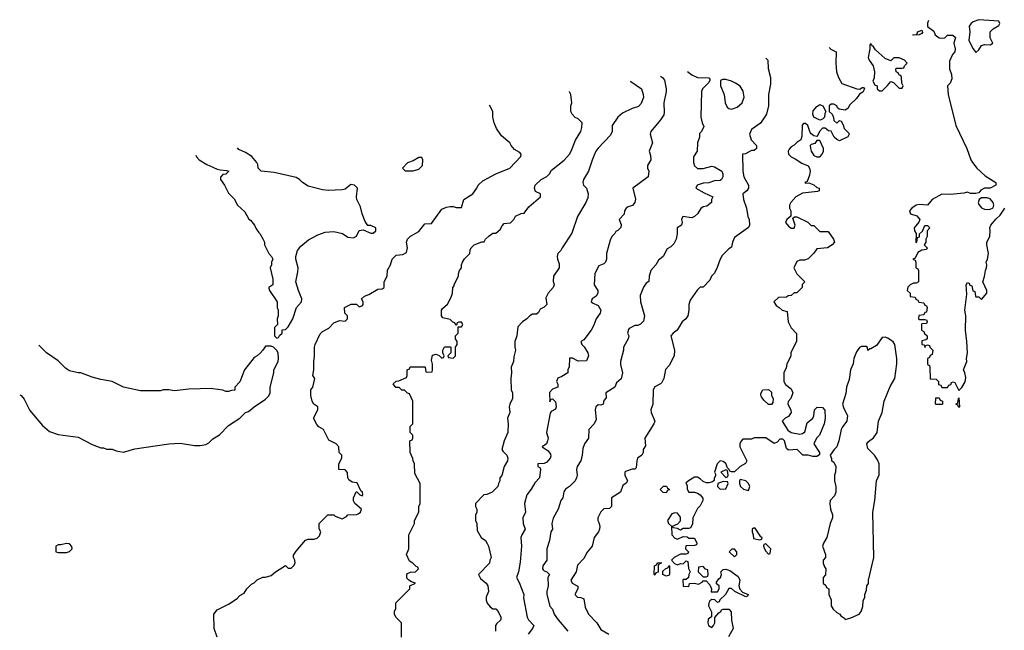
# Model space of a CAD drawing. Header units: inches. Extents: x 2710751 to 2829008, y 857003 to 965602.
# Tile 233 of 256: x 2718640 to 2725570, y 953797 to 958096. Entities that reach past the tile are written whole.
import ezdxf

# ---------------------------------------------------------------- set-up
doc = ezdxf.new("R2010")
doc.units = ezdxf.units.IN
doc.header["$MEASUREMENT"] = 0
doc.layers.add('C7915', color=7, linetype='Continuous')
doc.layers.add('C7925', color=7, linetype='Continuous')

msp = doc.modelspace()

# ---------------------------------------------------------------- linework, layer by layer
at = {"layer": 'C7915', "color": 2, "elevation": 50}
for points in [[(2719879, 957143.3), (2719884.7, 957130), (2719902, 957110), (2719956.8, 957076.8), (2720000, 957057.8)], [(2720000, 955497.6), (2719990, 955499), (2719830, 955494), (2719730, 955484), (2719690, 955489), (2719650, 955489), (2719630, 955484), (2719490, 955484), (2719369.4, 955509.4), (2719289.3, 955549.3), (2719210, 955564), (2719150, 955579), (2719070, 955608.7), (2719050, 955608.7), (2718990, 955624), (2718962, 955642), (2718910, 955695.3), (2718828, 955750), (2718774.1, 955804.3)], [(2718639.6, 955454.8), (2718650, 955451.3), (2718670, 955424.7), (2718710, 955344.7), (2718799.8, 955239.8), (2718850, 955198), (2718910, 955176), (2719050, 955156), (2719150, 955104.7), (2719210, 955082), (2719230, 955082), (2719250, 955072), (2719290, 955071.3), (2719319.6, 955059.6), (2719370, 955051.3), (2719450, 955074.8), (2719689.4, 955110.6), (2719770, 955114.8), (2719870, 955098), (2719910, 955098), (2719950, 955106), (2719970, 955118), (2719996.5, 955143.5), (2720000, 955145.6)]]:
    msp.add_lwpolyline(points, dxfattribs=at)
msp.add_lwpolyline([(2718970, 954408), (2718930, 954398), (2718910, 954398), (2718894, 954390), (2718894, 954350), (2718910, 954344.7), (2718970, 954344.7), (2718990, 954352), (2719008, 954370), (2719007.3, 954387.3), (2718990, 954406)], close=True, dxfattribs=at)
at = {"layer": 'C7925', "color": 2}
for points, elevation in [([(2725035.1, 958089.3), (2725029.1, 958070.9), (2725029.1, 958049.1), (2725074.5, 958014.5), (2725084, 957990), (2725110, 957969.3), (2725130, 957965.2), (2725150.8, 957969.2), (2725170, 957988), (2725207.3, 957987.3), (2725226, 957970), (2725214, 957930), (2725224, 957890), (2725222, 957870), (2725204, 957850), (2725183.1, 957803.1), (2725184, 957750), (2725199, 957710), (2725200.4, 957679.6), (2725188, 957650), (2725169, 957630), (2725173.2, 957570), (2725229.3, 957350), (2725305.2, 957190), (2725333.2, 957110), (2725345.2, 957090), (2725376, 957050), (2725435.9, 956995.9), (2725508.7, 956950), (2725508.7, 956930), (2725470, 956910.8), (2725429.3, 956910.7), (2725403.7, 956896.3), (2725390, 956878), (2725370, 956871.3), (2725331.6, 956871.6), (2725310, 956882), (2725284.7, 956875.3), (2725190, 956864.9), (2725130, 956867.3), (2725062, 956830), (2725030, 956791.3), (2724970, 956796), (2724950, 956791), (2724918, 956770), (2724902, 956750), (2724908.9, 956728.9), (2724954, 956714), (2724975.3, 956690), (2724968, 956670), (2724935.3, 956630), (2724938, 956610), (2724948, 956590), (2724947.3, 956527.3), (2724954, 956530), (2724958, 956562), (2724971.6, 956568.4), (2724972.7, 956587.3), (2724992.7, 956607.3), (2725010, 956646), (2725030, 956646), (2725046, 956630), (2725026, 956610), (2725026, 956570), (2725018, 956550), (2725018, 956530), (2725006, 956510), (2725026, 956490), (2725022, 956478), (2724990, 956474), (2724962, 956458), (2724942, 956418), (2724926, 956410), (2724942, 956402), (2724946, 956390), (2724946, 956350), (2724962, 956342), (2724966, 956330), (2724966, 956250), (2724950, 956242), (2724930, 956242), (2724906, 956230), (2724890, 956214), (2724886, 956190), (2724906, 956170), (2724907.3, 956147.3), (2724942, 956142), (2724947.3, 956127.3), (2724962, 956122), (2724967.3, 956107.3), (2725002, 956102), (2725010, 956086), (2725022, 956082), (2725026, 956070), (2725022, 956038), (2725010, 956034), (2725002, 956018), (2724967.3, 956012.7), (2724966, 955990), (2724970, 955986), (2725010, 955986), (2725022, 955982), (2725026, 955970), (2725022, 955958), (2724990, 955954), (2724986, 955950), (2724986, 955910), (2725002, 955902), (2725007.3, 955887.3), (2725026, 955870), (2725026, 955850), (2725018, 955842), (2724990, 955834), (2724989, 955810), (2725006, 955806), (2725010, 955788), (2725018, 955802), (2725030, 955806), (2725042, 955802), (2725046, 955790), (2725066, 955770), (2725062, 955738), (2725047.3, 955732.7), (2725042, 955718), (2725028, 955710), (2725028.4, 955668.4), (2725042, 955662), (2725046, 955650), (2725047.3, 955567.3), (2725090, 955566), (2725106, 955550), (2725107.3, 955527.3), (2725122, 955522), (2725130, 955506), (2725170, 955506), (2725178, 955522), (2725192.7, 955527.3), (2725198, 955542), (2725210, 955546), (2725222, 955542), (2725250, 955486), (2725270, 955506), (2725293.7, 955546.3), (2725298, 955578), (2725291.3, 955610), (2725282, 955630), (2725306, 955690), (2725302.8, 955710), (2725310.7, 955750), (2725306.8, 955830), (2725296, 955910), (2725298.8, 956010), (2725291.3, 956050), (2725304.7, 956164.7), (2725302, 956230), (2725310, 956246), (2725322, 956242), (2725327.3, 956227.3), (2725342, 956222), (2725347.3, 956187.3), (2725362, 956182), (2725366, 956150), (2725370, 956146), (2725390, 956146), (2725410, 956126), (2725446, 956170), (2725446, 956190), (2725418, 956250), (2725430.9, 956289.1), (2725436, 956330), (2725444.7, 956350), (2725446, 956370), (2725441, 956390), (2725450.6, 956409.4), (2725459.1, 956450), (2725446.8, 956510), (2725446.8, 956530), (2725467.3, 956570), (2725470.7, 956610), (2725466.8, 956630), (2725474.8, 956650), (2725508.9, 956691.1), (2725539.9, 956720.1), (2725573.4, 956770)], 18), ([(2724337.7, 957900.5), (2724349.1, 957889.1), (2724386, 957870), (2724382.9, 957790), (2724389.6, 957730), (2724402.9, 957690), (2724426.5, 957646.5), (2724531.3, 957608.7), (2724552, 957608), (2724570, 957618), (2724578, 957618), (2724586, 957610), (2724574.6, 957585.4), (2724550, 957572), (2724530, 957542), (2724482.7, 957497.3), (2724469.1, 957470.9), (2724450, 957458), (2724406.4, 957466.4), (2724396, 957476), (2724390.6, 957490.6), (2724370, 957502), (2724350, 957502), (2724338, 957490), (2724338, 957450), (2724358, 957430), (2724367.3, 957407.3), (2724370, 957386), (2724390, 957368), (2724410, 957386), (2724422, 957382), (2724436.4, 957356.4), (2724442, 957330), (2724476.4, 957296.4), (2724478, 957290), (2724468.4, 957271.6), (2724410, 957242), (2724390, 957252), (2724372, 957270), (2724351.1, 957311.1), (2724332.7, 957312.7), (2724308.4, 957331.6), (2724290, 957332), (2724268, 957310), (2724258, 957282), (2724250, 957274), (2724230, 957278), (2724210, 957291.3), (2724202.5, 957302.5), (2724186, 957350), (2724170, 957366), (2724155.3, 957364.7), (2724147, 957353), (2724144, 957276), (2724138, 957250), (2724110, 957232), (2724090, 957212), (2724070, 957202), (2724054.6, 957185.4), (2724049, 957170), (2724049.5, 957149.5), (2724069.4, 957129.4), (2724097.5, 957117.5), (2724145.6, 957085.6), (2724190, 957068), (2724199, 957050), (2724202, 957030), (2724198, 957002), (2724182, 956958), (2724166, 956950), (2724170, 956946), (2724192.7, 956947.3), (2724230, 956934), (2724250, 956915.3), (2724266, 956910), (2724266, 956890), (2724254.6, 956885.4), (2724150, 956874.8), (2724102, 956850), (2724068, 956810), (2724058, 956790), (2724058, 956770), (2724068, 956750), (2724067.3, 956712.7), (2724038, 956690), (2724029.1, 956669.1), (2724050, 956642), (2724070, 956628.7), (2724091.6, 956628.4), (2724098, 956650), (2724082, 956698), (2724092.7, 956707.3), (2724110, 956708), (2724186, 956670), (2724210, 956646), (2724230, 956646), (2724270, 956606), (2724330, 956606), (2724368, 956550), (2724375.3, 956530), (2724358, 956510), (2724326, 956490), (2724250, 956482), (2724228.4, 956451.6), (2724190, 956412), (2724163.6, 956403.6), (2724130, 956402), (2724110, 956394), (2724088, 956350), (2724110, 956306), (2724166, 956250), (2724147.3, 956232.7), (2724146, 956210), (2724110, 956174), (2724090, 956174), (2724070, 956154), (2724048.4, 956151.6), (2724036.4, 956143.6), (2723980.4, 956139.6), (2723948, 956110), (2723963.1, 956083.1), (2723986, 956070), (2724006, 956050), (2724042, 956042), (2724048.4, 955968.4), (2724070, 955926), (2724107.3, 955887.3), (2724107.3, 955832.7), (2724068, 955750), (2724068, 955730), (2724038, 955670), (2724034.6, 955645.4), (2724018, 955610), (2724018, 955550), (2724030, 955528), (2724070, 955498), (2724082, 955470), (2724068, 955430), (2724047.3, 955407.3), (2724046, 955390), (2724068, 955350), (2724068.7, 955330), (2724050, 955302), (2724026, 955290), (2724006, 955270), (2724045.2, 955205.2), (2724069.1, 955189.1), (2724130, 955179), (2724150, 955182), (2724165.4, 955194.6), (2724181, 955259), (2724222, 955290), (2724230, 955306), (2724234, 955350), (2724252.7, 955367.3), (2724290, 955366), (2724307.3, 955347.3), (2724308, 955290), (2724302, 955250), (2724268.9, 955171.1), (2724248, 955150), (2724228.7, 955110), (2724268.7, 955050), (2724268.4, 955031.6), (2724250, 955021), (2724222, 955022), (2724190, 955031), (2724151.1, 955031.1), (2724110.6, 955070.6), (2724050, 955064.7), (2724036.9, 955076.9), (2724022, 955130), (2724010, 955142), (2723990, 955142), (2723970, 955122), (2723950, 955112), (2723890, 955152), (2723810, 955151.3), (2723790, 955142), (2723730, 955142), (2723714.6, 955125.4), (2723708.7, 955110), (2723708.7, 955090), (2723758, 954990), (2723748.4, 954971.6), (2723710, 954951.3), (2723670, 954914), (2723650, 954914), (2723638, 954918), (2723634, 954930), (2723622, 954942), (2723610.7, 954970.7), (2723590, 954984.7), (2723570, 954991.3), (2723548.7, 954970), (2723529.1, 954910.9), (2723536.4, 954896.4), (2723536.4, 954883.6), (2723528, 954868), (2723528, 954852), (2723516.4, 954843.6), (2723490, 954836), (2723470, 954836), (2723450, 954844.7), (2723430, 954864.7), (2723410, 954876), (2723390, 954876), (2723346, 954850), (2723327.3, 954832.7), (2723336.4, 954816.4), (2723338, 954790), (2723348, 954770), (2723388.9, 954768.9), (2723410, 954762), (2723428, 954750), (2723447.3, 954727.3), (2723448, 954710), (2723430, 954674), (2723410, 954654), (2723378, 954590), (2723375.3, 954544.7), (2723362, 954518), (2723350, 954514), (2723310, 954514), (2723290, 954502), (2723270, 954514), (2723238, 954518), (2723234, 954530), (2723272.7, 954547.3), (2723291.6, 954568.4), (2723290, 954594), (2723270, 954622), (2723250, 954624.7), (2723230, 954618), (2723198, 954570), (2723206, 954550), (2723228, 954530), (2723228.7, 954470), (2723250, 954446), (2723270, 954438), (2723310, 954458), (2723336.4, 954456.4), (2723350, 954446), (2723390, 954446), (2723406, 954410), (2723402, 954398), (2723390, 954394), (2723327.3, 954392.7), (2723326, 954370), (2723346, 954350), (2723342, 954338), (2723330, 954334), (2723290, 954334), (2723246, 954310), (2723226, 954290), (2723247.3, 954267.3), (2723270, 954258), (2723290, 954268), (2723310, 954266), (2723330, 954286), (2723342, 954282), (2723347.3, 954232.7), (2723358, 954210), (2723348, 954190), (2723346, 954170), (2723330, 954154), (2723310, 954154), (2723306, 954150), (2723308.9, 954108.9), (2723350, 954106), (2723354, 954126), (2723390, 954128), (2723416.9, 954123.1), (2723443.6, 954136.4), (2723450, 954146), (2723470, 954146), (2723496.4, 954116.4), (2723508, 954090), (2723507.3, 954067.3), (2723551.6, 954068.4), (2723562, 954090), (2723562, 954110), (2723544.7, 954124.7), (2723543.6, 954136.4), (2723559.6, 954160.4), (2723572, 954170), (2723578, 954190), (2723574, 954210), (2723590, 954226), (2723610, 954228), (2723638, 954218), (2723696.5, 954176.5), (2723708.7, 954150), (2723702, 954110), (2723708, 954088), (2723726, 954066), (2723766, 954050), (2723762, 954038), (2723750, 954034), (2723674, 954070), (2723650, 954092), (2723630, 954092), (2723608, 954050), (2723567.3, 954012.7), (2723562, 953998), (2723550, 953994), (2723532.7, 954012.7), (2723510, 954014), (2723496.4, 954003.6), (2723489.1, 953990.9), (2723488.7, 953970), (2723508.4, 953928.4), (2723508, 953892), (2723484.7, 953875.3), (2723482, 953850), (2723488, 953830), (2723510, 953818), (2723522, 953830), (2723531.3, 953850), (2723532, 953888), (2723559.6, 953920.4), (2723574, 953930), (2723578, 953942), (2723590, 953946), (2723630, 953946), (2723648, 953928), (2723649.3, 953869.3), (2723662, 953810), (2723629.3, 953750.7)], 22), ([(2723891.3, 957824.7), (2723906, 957810), (2723908.4, 957751.6), (2723924, 957690), (2723923.1, 957643.1), (2723909, 957570), (2723908.7, 957490), (2723895.3, 957430), (2723852.9, 957367.1), (2723790, 957322), (2723775.3, 957290), (2723789, 957249), (2723826, 957210), (2723826, 957190), (2723810, 957174), (2723790, 957174), (2723747.3, 957152.7), (2723726, 957150), (2723729.2, 957030), (2723737.2, 956990), (2723768.7, 956930), (2723768, 956910), (2723758, 956890), (2723729, 956870), (2723734, 956830), (2723755.3, 956770), (2723764, 956710), (2723774, 956690), (2723775.3, 956650), (2723770, 956634), (2723670, 956562), (2723655.3, 956530), (2723650, 956494), (2723630, 956482), (2723583.2, 956436.8), (2723568.7, 956410), (2723549.1, 956350.9), (2723528.9, 956311.1), (2723508.7, 956290), (2723498, 956262), (2723450, 956214), (2723430, 956212), (2723408.7, 956191.3), (2723359, 956121), (2723348.7, 956090), (2723348.7, 956050), (2723342, 956010), (2723328, 955990), (2723302, 955970), (2723268, 955910), (2723238, 955890), (2723222, 955870), (2723249.2, 955770), (2723246, 955730), (2723210, 955662), (2723185.6, 955634.4), (2723173.2, 955570), (2723159.3, 955540.7), (2723150, 955531.3), (2723110, 955511.3), (2723098, 955490), (2723095.3, 955390), (2723082, 955350), (2723084, 955330), (2723108.7, 955270), (2723102, 955250), (2723039, 955150), (2723043.1, 955096.9), (2723028, 955070), (2723028, 955050), (2723018, 955030), (2722988, 955010), (2722982, 954990), (2722979, 954941), (2722970, 954932), (2722950, 954931.3), (2722904, 954916), (2722898, 954910), (2722898, 954890), (2722918, 954850), (2722908, 954832), (2722884, 954816), (2722868, 954770), (2722806, 954730), (2722806, 954670), (2722790, 954654), (2722750, 954652), (2722729.1, 954630.9), (2722708.4, 954588.4), (2722708, 954570), (2722716.4, 954556.4), (2722722, 954530), (2722721.2, 954510), (2722714, 954490), (2722682, 954450), (2722668.7, 954390), (2722633.2, 954346.8), (2722610, 954302), (2722564.7, 954255.3), (2722555.3, 954210), (2722518, 954150), (2722528, 954130), (2722567.3, 954107.3), (2722568, 954090), (2722550, 954054), (2722550, 954046), (2722566, 954030), (2722590, 954028.7), (2722610, 954018), (2722620.2, 953960.2), (2722644, 953910), (2722701.2, 953850), (2722730, 953802), (2722786, 953770)], 26), ([(2723339.5, 957730.9), (2723370, 957708.7), (2723410, 957688), (2723490, 957686), (2723496.4, 957676.4), (2723498, 957670), (2723490, 957654), (2723446, 957610), (2723438, 957590), (2723434, 957410), (2723442, 957370), (2723455.3, 957344.7), (2723438, 957310), (2723425.2, 957294.8), (2723424, 957270), (2723409, 957230), (2723408.7, 957170), (2723382, 957130), (2723382, 957090), (2723390, 957066), (2723410, 957048.7), (2723450, 957048), (2723510, 957064), (2723530, 957059), (2723582, 957030), (2723589, 957010), (2723588.7, 956990), (2723579, 956970), (2723570, 956962.8), (2723530, 956960.7), (2723490, 956947.3), (2723450, 956946), (2723408, 956930), (2723398, 956910), (2723456, 956876), (2723518, 956850), (2723508.9, 956831.1), (2723508.7, 956810), (2723476.5, 956783.5), (2723450, 956778), (2723432.9, 956767.1), (2723409, 956730), (2723388.7, 956710), (2723370, 956702), (2723306, 956710), (2723298, 956690), (2723302, 956670), (2723298, 956650), (2723268, 956630), (2723268, 956588), (2723259, 956550), (2723243.1, 956516.9), (2723223.1, 956496.9), (2723196.4, 956483.6), (2723168, 956430), (2723136.4, 956403.6), (2723118, 956370), (2723082, 956330), (2723068.9, 956291.1), (2723067.3, 956252.7), (2723050, 956242), (2723030, 956212), (2723005.6, 956154.4), (2723009.3, 956110), (2723037.2, 956010), (2723030, 955974), (2723010, 955952), (2722990, 955942), (2722970, 955942), (2722930, 955922), (2722924.7, 955915.3), (2722918, 955890), (2722928, 955870), (2722922, 955850), (2722888.7, 955790), (2722888.7, 955770), (2722869, 955690), (2722869.1, 955669.1), (2722881.2, 955610), (2722871.9, 955568.1), (2722840.2, 955539.8), (2722828, 955510), (2722766, 955470), (2722767.3, 955432.7), (2722750, 955414), (2722746, 955390), (2722730, 955382), (2722710, 955384.7), (2722695.3, 955370), (2722689.2, 955350), (2722698, 955282), (2722682, 955250), (2722645.2, 955210), (2722642, 955150), (2722615.3, 955110), (2722603.1, 955076.9), (2722599, 955030), (2722589.1, 954990.9), (2722564, 954950), (2722559, 954930), (2722564, 954890), (2722559, 954870), (2722548.7, 954850), (2722509, 954810), (2722482, 954790), (2722470, 954772), (2722462, 954730), (2722448.7, 954710), (2722428.9, 954651.1), (2722393.6, 954586.4), (2722384, 954550), (2722388.7, 954510), (2722379, 954490), (2722369, 954430), (2722349.1, 954370.9), (2722348.7, 954290), (2722322, 954250), (2722319, 954230), (2722323.2, 954223.2), (2722330, 954215.3), (2722349, 954209), (2722368, 954190), (2722357.2, 954170), (2722359, 954110), (2722349.2, 954070), (2722349.2, 954050), (2722370, 953966), (2722390, 953946), (2722402, 953910), (2722429, 953870), (2722498, 953790)], 30), ([(2722935.3, 957662.3), (2722940.2, 957660.2), (2723015.3, 957610), (2723028.7, 957570), (2723029, 957550), (2723012.9, 957507.1), (2722995.5, 957484.5), (2722950, 957470.8), (2722881.5, 957438.5), (2722849, 957410), (2722809, 957350), (2722808.7, 957310), (2722798, 957282), (2722710, 957192), (2722695.3, 957170), (2722670, 957114), (2722644, 957030), (2722608.7, 956970), (2722602, 956950), (2722608, 956930), (2722629.2, 956909.2), (2722641.2, 956870), (2722637.5, 956842.5), (2722623.7, 956810), (2722566, 956710), (2722526.3, 956593.7), (2722457.2, 956490), (2722448.7, 956470), (2722428, 956450), (2722422, 956430), (2722424, 956410), (2722437, 956377), (2722436, 956350), (2722397.2, 956290), (2722394.6, 956254.6), (2722402, 956230), (2722394, 956210), (2722358, 956170), (2722343.1, 956136.9), (2722348.7, 956090), (2722330, 956071.3), (2722303.1, 956056.9), (2722290, 956034), (2722276.4, 956023.6), (2722250, 956022), (2722230, 956012), (2722208, 955990), (2722178, 955970), (2722146.3, 955933.7), (2722139, 955870), (2722124, 955830), (2722124, 955790), (2722128.7, 955770), (2722116.4, 955723.6), (2722114, 955690), (2722099, 955650), (2722102, 955610), (2722095.3, 955570), (2722098, 955490), (2722109, 955469), (2722109.2, 955430), (2722089, 955390), (2722084, 955370), (2722088.7, 955330), (2722074, 955290), (2722078, 955250), (2722075.3, 955190), (2722048.9, 955131.1), (2722034, 955070), (2722039, 955059), (2722068, 955030), (2722075.3, 955010), (2722074, 954990), (2722049.4, 954950.6), (2722033.2, 954886.8), (2722018, 954870), (2722018, 954850), (2722008.4, 954831.6), (2722006, 954810), (2721966, 954770), (2721927.3, 954752.7), (2721906, 954750), (2721848, 954690), (2721848, 954670), (2721858, 954650), (2721858, 954630), (2721848.4, 954608.4), (2721848, 954570), (2721858, 954550), (2721860.4, 954500.4), (2721888, 954450), (2721918, 954430), (2721928.9, 954408.9), (2721938, 954390), (2721958, 954310), (2721948, 954290), (2721946, 954270), (2721868, 954190), (2721882, 954162), (2721922, 954130), (2721935.3, 954110), (2721938, 954070), (2721922, 954030), (2721922, 954010), (2721929.3, 953989.3), (2721950, 953962), (2721969, 953949), (2721990, 953948), (2722008, 953930), (2722026, 953890), (2722026, 953870), (2721996.4, 953843.6), (2721988, 953830), (2721988.7, 953790)], 38), ([(2723148.9, 957698.6), (2723164, 957690), (2723177.2, 957670), (2723189.3, 957610), (2723189.3, 957590), (2723173.2, 957510), (2723176.5, 957443.5), (2723172.9, 957427.1), (2723150, 957392), (2723081.2, 957310), (2723077.2, 957290), (2723094, 957230), (2723069.1, 957170.9), (2723080.4, 957140.4), (2723082, 957110), (2723058, 957070), (2723058, 957050), (2723068, 957030), (2723062, 956990), (2722955.3, 956910), (2722973.2, 956833.2), (2722969, 956810), (2722952.5, 956787.5), (2722921.2, 956778.8), (2722908, 956770), (2722895.3, 956750), (2722893.6, 956726.4), (2722858, 956690), (2722873.6, 956653.6), (2722870, 956634), (2722850, 956612), (2722835.3, 956604.7), (2722828, 956590), (2722808, 956570), (2722795.3, 956544.7), (2722769, 956450), (2722768.9, 956411.1), (2722762, 956390), (2722750, 956378), (2722716.4, 956363.6), (2722688, 956310), (2722682, 956230), (2722708, 956190), (2722708.7, 956170), (2722698, 956150), (2722668.7, 956130), (2722662, 956110), (2722670, 956102), (2722710, 956084), (2722729.2, 956050), (2722724, 956030), (2722697.2, 955990), (2722678.9, 955941.1), (2722661.2, 955910), (2722610, 955842), (2722588, 955830), (2722595.3, 955810), (2722612.7, 955792.7), (2722639, 955750), (2722642, 955730), (2722630, 955694), (2722570, 955691.3), (2722530, 955712), (2722510, 955714), (2722507.3, 955652.7), (2722498, 955630), (2722498, 955610), (2722456.4, 955583.6), (2722427.3, 955572.7), (2722418, 955550), (2722426, 955530), (2722426, 955510), (2722390, 955494), (2722369.2, 955470.8), (2722370, 955406), (2722378, 955422), (2722390, 955426), (2722410, 955406), (2722415.3, 955370), (2722410, 955354), (2722381.2, 955338.8), (2722373.2, 955326.8), (2722348, 955190), (2722359, 955150), (2722355.3, 955130), (2722348, 955110), (2722318, 955090), (2722360.2, 955060.2), (2722376.2, 955036.2), (2722377, 955023), (2722373.2, 955010), (2722350, 954981), (2722330, 954971.3), (2722286, 954970), (2722286, 954950), (2722302, 954942), (2722306, 954930), (2722298, 954870), (2722264.7, 954835.3), (2722239, 954790), (2722209, 954750), (2722193.2, 954690), (2722199, 954630), (2722181.2, 954590), (2722182, 954550), (2722198, 954510), (2722173.2, 954470), (2722166.6, 954450), (2722171.8, 954390), (2722162, 954278), (2722149.4, 954210), (2722135.3, 954170), (2722154.9, 954134.9), (2722188.7, 954050), (2722184.7, 954024.7), (2722212.3, 953890), (2722221.2, 953870), (2722257.2, 953830), (2722249, 953810), (2722219.3, 953770)], 34), ([(2721326, 953750), (2721326, 953850), (2721286, 953890), (2721278, 953910), (2721278, 953930), (2721286, 953950), (2721286, 953990), (2721386, 954090), (2721386, 954110), (2721426, 954130), (2721398, 954138), (2721378, 954150), (2721365.2, 954165.2), (2721364, 954190), (2721370, 954198), (2721390, 954206), (2721426, 954210), (2721446, 954230), (2721442, 954242), (2721430, 954246), (2721406, 954270), (2721383.1, 954283.1), (2721362, 954330), (2721378, 954370), (2721378, 954470), (2721418, 954550), (2721418, 954570), (2721448, 954630), (2721448.4, 954668.4), (2721458, 954690), (2721458, 954830), (2721420.4, 954900.4), (2721418, 954970), (2721408, 954990), (2721407.3, 955007.3), (2721388, 955050), (2721386, 955130), (2721402, 955138), (2721406, 955150), (2721406, 955170), (2721388, 955190), (2721388.4, 955231.6), (2721406, 955250), (2721406, 955410), (2721382, 955462), (2721370, 955466), (2721347.3, 955487.3), (2721328.4, 955488.4), (2721310, 955506), (2721287.3, 955507.3), (2721268, 955532), (2721288.4, 955551.6), (2721307.3, 955552.7), (2721362, 955578), (2721366, 955590), (2721366, 955630), (2721382, 955638), (2721388.4, 955651.6), (2721490, 955652), (2721494, 955650), (2721498, 955618), (2721510, 955614), (2721542, 955618), (2721546, 955630), (2721546, 955670), (2721538, 955698), (2721546, 955734), (2721570, 955742), (2721592.7, 955732.7), (2721610, 955714), (2721622, 955718), (2721626, 955730), (2721618, 955750), (2721618, 955770), (2721630, 955794), (2721670, 955794), (2721674, 955790), (2721674, 955750), (2721654, 955730), (2721658, 955718), (2721690, 955714), (2721706, 955730), (2721706, 955790), (2721718, 955810), (2721718, 955830), (2721708, 955850), (2721708, 955870), (2721726, 955890), (2721726, 955934), (2721750, 955934), (2721758, 955950), (2721750, 955966), (2721730, 955966), (2721718, 955962), (2721714, 955946), (2721710, 955946), (2721702, 955962), (2721687.3, 955967.3), (2721670, 955986), (2721618, 955998), (2721608, 956010), (2721608, 956050), (2721616.4, 956063.6), (2721650, 956094), (2721676.4, 956143.6), (2721686, 956170), (2721688.4, 956211.6), (2721698, 956222), (2721698, 956230), (2721727.3, 956292.7), (2721727.3, 956307.3), (2721735.3, 956330), (2721748.7, 956350), (2721748.7, 956370), (2721755.3, 956390), (2721770, 956412), (2721808, 956450), (2721810, 956474), (2721818, 956490), (2721838, 956510), (2721892, 956532), (2721908, 956532), (2721918, 956550), (2721944.7, 956575.3), (2721970, 956592), (2721990, 956594), (2722020.4, 956619.6), (2722034.6, 956645.4), (2722050, 956662), (2722093.6, 956666.4), (2722118, 956690), (2722130, 956712), (2722170, 956732), (2722190, 956734), (2722222, 956778), (2722306, 956850), (2722306, 956870), (2722270, 956886), (2722262, 956910), (2722268, 956930), (2722310, 956972), (2722350, 956992), (2722368, 957010), (2722383.1, 957036.9), (2722472.3, 957107.7), (2722509, 957150), (2722521.2, 957170), (2722552.1, 957247.9), (2722588.7, 957310), (2722596.4, 957336.4), (2722598, 957370), (2722570, 957398), (2722550, 957408), (2722528, 957430), (2722518, 957450), (2722518, 957490), (2722526, 957510), (2722518, 957570), (2722508.9, 957588.9), (2722508.8, 957589.9)], 42), ([(2720028.7, 953750), (2720008, 953810), (2720006, 953910), (2720030, 953942), (2720110, 953982), (2720170, 954022), (2720190, 954042), (2720220.4, 954059.6), (2720238, 954090), (2720270, 954122), (2720290, 954132), (2720310, 954152), (2720350, 954171.3), (2720370, 954171.3), (2720410, 954182), (2720439, 954210), (2720510, 954254), (2720530, 954234), (2720550, 954234), (2720570, 954254), (2720578, 954270), (2720575.3, 954290), (2720566, 954310), (2720567.3, 954327.3), (2720584.7, 954355.3), (2720650, 954431.3), (2720670, 954438), (2720710, 954438), (2720733.6, 954446.4), (2720750, 954462), (2720758, 954490), (2720747.3, 954512.7), (2720748, 954550), (2720808, 954610), (2720850, 954611.3), (2720861, 954601), (2720910, 954582), (2720940.4, 954599.6), (2720950, 954611.3), (2721010, 954612), (2721022, 954618), (2721038, 954630), (2721046, 954650), (2720998, 954690), (2720988.9, 954708.9), (2720988.7, 954730), (2721007.3, 954772.7), (2721012.7, 954772.7), (2721034, 954750), (2721050, 954744.7), (2721055.3, 954750), (2721053.2, 954770), (2721040.2, 954780.2), (2721014.6, 954834.6), (2720980.4, 954840.4), (2720956.4, 954856.4), (2720948, 954870), (2720947.3, 954907.3), (2720930, 954926), (2720886, 954930), (2720886, 954970), (2720906, 955010), (2720906, 955030), (2720888.9, 955048.9), (2720886, 955090), (2720866, 955110), (2720816.4, 955136.4), (2720778, 955210), (2720746, 955230), (2720730, 955246), (2720708, 955290), (2720738, 955350), (2720738, 955370), (2720708.9, 955388.9), (2720698, 955410), (2720688.7, 955450), (2720689, 955490), (2720702, 955510), (2720718, 955570), (2720702, 955590), (2720709.2, 955630), (2720709.3, 955689.3), (2720715.1, 955724.9), (2720714, 955790), (2720719, 955810), (2720754.6, 955885.4), (2720770, 955902), (2720814.6, 955925.4), (2720850, 955962), (2720890, 955978), (2720930, 955974), (2720946, 955990), (2720946, 956010), (2720928.9, 956028.9), (2720926, 956070), (2720972.7, 956092.7), (2721010, 956094), (2721030, 956074), (2721050, 956082), (2721058, 956090), (2721058, 956110), (2721046, 956130), (2721066, 956150), (2721098, 956162), (2721160.4, 956199.6), (2721190, 956202), (2721206, 956210), (2721206, 956250), (2721226, 956290), (2721228.4, 956331.6), (2721248.9, 956371.1), (2721262, 956410), (2721290, 956438), (2721336.4, 956443.6), (2721362, 956458), (2721368, 956490), (2721362, 956530), (2721368.7, 956550), (2721390, 956571.3), (2721450, 956604.7), (2721490, 956658), (2721539, 956661), (2721610, 956762), (2721643.1, 956776.9), (2721670, 956782), (2721690, 956782), (2721712.7, 956772.7), (2721750, 956774), (2721766, 956830), (2721828, 956870), (2721858, 956910), (2721866, 956930), (2721898.6, 956961.4), (2721990, 957011), (2722088.9, 957051.1), (2722167.3, 957132.7), (2722168, 957150), (2722160.4, 957160.4), (2722123.1, 957183.1), (2722098, 957210), (2722088.4, 957228.4), (2722030, 957278), (2721995.3, 957330), (2721979, 957370), (2721969, 957410), (2721968.7, 957450), (2721946.7, 957494.4)], 46), ([(2720000, 957057.8), (2720030, 957044.7), (2720050, 957038), (2720095.3, 957035.3), (2720112, 957030), (2720090, 957008), (2720070, 957006), (2720052.7, 956987.3), (2720052, 956970), (2720082, 956930), (2720110, 956874), (2720150, 956834), (2720172, 956790), (2720223.6, 956743.6), (2720251.6, 956691.6), (2720263.6, 956683.6), (2720292, 956650), (2720303.6, 956623.6), (2720319.6, 956599.6), (2720330.9, 956590.9), (2720350, 956554), (2720362, 956530), (2720362, 956510), (2720392, 956450), (2720412, 956430), (2720422, 956410), (2720412, 956390), (2720412, 956370), (2720402, 956350), (2720422, 956270), (2720422, 956230), (2720394, 956210), (2720394, 956206), (2720398, 956190), (2720451.3, 956110), (2720452, 956070), (2720458, 956050), (2720458, 956010), (2720452, 955990), (2720454, 955950), (2720434, 955930), (2720434, 955870), (2720450, 955854), (2720462, 955858), (2720467.3, 955872.7), (2720486, 955890), (2720487.3, 955912.7), (2720510, 955914), (2720530, 955934), (2720562, 955990), (2720588.7, 956070), (2720624, 956110), (2720625.2, 956130), (2720601.2, 956190), (2720584, 956250), (2720598, 956322), (2720599, 956350), (2720582, 956410), (2720582, 956430), (2720595.3, 956470), (2720618, 956502), (2720672.9, 956547.1), (2720738, 956582), (2720790, 956601), (2720850, 956606), (2720910.7, 956590.7), (2720950, 956566), (2720990, 956561), (2721009.1, 956570.9), (2721030, 956611), (2721056.9, 956616.9), (2721110, 956592), (2721127.3, 956592.7), (2721146, 956610), (2721146, 956630), (2721110, 956646), (2721090, 956646), (2721070, 956675.3), (2721049.5, 956730), (2721038.9, 956778.9), (2721012, 956830), (2721009.3, 956850), (2721017.2, 956910), (2720995.3, 956930), (2720970, 956935.3), (2720930, 956904), (2720910, 956899), (2720810, 956894), (2720770, 956899), (2720670, 956924), (2720629.1, 956949.1), (2720608, 956970), (2720584.7, 956984.7), (2720430, 957019.5), (2720338, 957030), (2720318, 957050), (2720316.4, 957076.4), (2720308, 957090), (2720272.9, 957132.9), (2720230, 957162), (2720182.7, 957182.7), (2720172.3, 957193.1)], 50), ([(2720000, 955145.6), (2720045.6, 955174.4), (2720110, 955238), (2720188, 955290), (2720229.1, 955330.9), (2720250, 955338), (2720289.1, 955370.9), (2720370, 955424.7), (2720392.5, 955447.5), (2720402, 955470), (2720402, 955510), (2720428.7, 955610), (2720428.9, 955631.1), (2720458, 955690), (2720462, 955710), (2720458, 955750), (2720450, 955766), (2720426, 955790), (2720410, 955798), (2720370, 955798), (2720351.1, 955768.9), (2720331.1, 955748.9), (2720310.9, 955729.1), (2720290, 955718), (2720222, 955630), (2720190, 955546), (2720154, 955510), (2720152.7, 955487.3), (2720130, 955486), (2720110, 955478), (2720090, 955478), (2720070, 955488), (2720000, 955497.6)], 50)]:
    msp.add_lwpolyline(points, dxfattribs=dict(at, elevation=elevation))
for points, elevation in [([(2725390, 958096), (2725350, 958081.2), (2725333.2, 958066.8), (2725321, 958050), (2725326, 958010), (2725320.7, 957950), (2725350, 957891.3), (2725370, 957866), (2725390, 957884.7), (2725410, 957914), (2725430, 957920.7), (2725470, 957918), (2725488, 957930), (2725469.1, 957969.1), (2725469, 958010), (2725490, 958032), (2725530, 958054), (2725538, 958070), (2725530, 958086)], 18), ([(2724930, 957986), (2724926, 957990), (2724948, 957992), (2724958, 958002), (2724958, 958010), (2724990, 958022), (2724994.8, 958005.2), (2724990, 957998), (2724970, 957988.7)], 18), ([(2724630, 957928), (2724622, 957918), (2724622.8, 957890), (2724611.3, 957830), (2724618, 957810), (2724646.8, 957770), (2724656.3, 957730), (2724654.4, 957685.6), (2724643.6, 957663.6), (2724658, 957638), (2724674, 957630), (2724674, 957610), (2724690, 957594), (2724710, 957594), (2724748.4, 957631.6), (2724770, 957662), (2724790, 957654), (2724830, 957614), (2724850, 957614), (2724858, 957630), (2724848, 957648), (2724846, 957690), (2724842, 957702), (2724830, 957706), (2724822, 957722), (2724808.4, 957728.4), (2724806, 957750), (2724810, 957754), (2724850, 957754), (2724862, 957758), (2724866, 957770), (2724886, 957790), (2724866, 957810), (2724830, 957828), (2724792.7, 957827.3), (2724770, 957806), (2724730, 957822), (2724663.6, 957883.6), (2724650, 957904), (2724635.5, 957915.5)], 22), ([(2723585.4, 957674.6), (2723572.7, 957667.3), (2723572, 957630), (2723598, 957570), (2723604.7, 957510), (2723619.8, 957479.8), (2723630, 957471.3), (2723650, 957466), (2723690, 957481), (2723724, 957510), (2723739.3, 957550), (2723732.5, 957592.5), (2723710, 957628.7), (2723678, 957650), (2723650, 957664), (2723610, 957674)], 30), ([(2724270, 957389), (2724229.4, 957409.4), (2724221.2, 957430), (2724224.7, 957455.3), (2724250, 957484.7), (2724270, 957498), (2724292, 957490), (2724314, 957450), (2724305.4, 957434.6), (2724304.7, 957410), (2724290, 957395.3)], 22), ([(2724270, 957246), (2724250, 957246), (2724235.3, 957224.7), (2724210, 957218), (2724202, 957210), (2724204.7, 957190), (2724211, 957170), (2724230, 957141), (2724250, 957131), (2724270, 957131.3), (2724288.7, 957150), (2724298, 957170), (2724298, 957190)], 22), ([(2721470, 957126), (2721450, 957126), (2721410, 957102), (2721370, 957088), (2721334, 957050), (2721352.7, 957032.7), (2721371.6, 957031.6), (2721408.4, 957031.6), (2721450, 957044.7), (2721475.3, 957070), (2721478, 957110)], 50), ([(2725450, 956842), (2725410, 956842), (2725392, 956830), (2725386, 956810), (2725390, 956794), (2725410, 956771.3), (2725430, 956761), (2725450, 956758.8), (2725470, 956762.8), (2725490, 956772), (2725496, 956790), (2725490, 956808), (2725470, 956835.3)], 18), ([(2724730, 955862), (2724710, 955859), (2724670, 955801.2), (2724630, 955778), (2724622, 955778), (2724610, 955768), (2724607.3, 955787.3), (2724596.4, 955796.4), (2724565.4, 955794.6), (2724550, 955788), (2724530, 955758), (2724511.3, 955710), (2724506.4, 955673.6), (2724486.8, 955630), (2724476.9, 955563.1), (2724458, 955510), (2724455.3, 955464.7), (2724431.3, 955390), (2724439.8, 955359.8), (2724466.8, 955310), (2724461, 955270), (2724431.3, 955230), (2724422, 955210), (2724406, 955130), (2724390.6, 955089.4), (2724371.3, 955070), (2724344.7, 955030), (2724352.7, 955007.3), (2724352.7, 954992.7), (2724370, 954982), (2724382.8, 954950), (2724380.7, 954910), (2724374.8, 954890), (2724374.8, 954850), (2724384, 954810), (2724384, 954770), (2724375.5, 954744.5), (2724344.7, 954710), (2724341, 954690), (2724346, 954650), (2724361, 954610), (2724361, 954590), (2724342.8, 954550), (2724321, 954450), (2724296, 954410), (2724290.8, 954390), (2724311, 954330), (2724312, 954310), (2724294, 954290), (2724294, 954270), (2724303.6, 954243.6), (2724314, 954230), (2724311.6, 954188.4), (2724294, 954170), (2724294, 954130), (2724312.7, 954112.7), (2724318, 954098), (2724334, 954090), (2724334, 954050), (2724351.6, 954011.6), (2724352, 953970), (2724365.4, 953945.4), (2724390, 953922), (2724410.9, 953910.9), (2724419.6, 953899.6), (2724443.6, 953883.6), (2724450, 953874), (2724490, 953884.7), (2724548.9, 953911.1), (2724562, 953930), (2724574.6, 953965.4), (2724576.4, 954003.6), (2724588, 954030), (2724588, 954050), (2724600.4, 954079.6), (2724602, 954110), (2724612.7, 954127.3), (2724614, 954150), (2724652, 954310), (2724644, 954630), (2724659, 954710), (2724669, 954850), (2724688.4, 954891.6), (2724688.4, 954968.4), (2724678, 954998), (2724655.3, 955030), (2724610, 955078), (2724602, 955110), (2724613.6, 955126.4), (2724650, 955152), (2724675.3, 955190), (2724684, 955270), (2724709, 955330), (2724724, 955410), (2724765.6, 955514.4), (2724799, 955570), (2724813.6, 955673.6), (2724814, 955710), (2724799.3, 955810), (2724787, 955827), (2724750, 955854)], 22), ([(2723910, 955386), (2723876.4, 955416.4), (2723860.2, 955440.2), (2723855.3, 955450), (2723856.4, 955463.6), (2723869.1, 955490.9), (2723910, 955492), (2723930, 955474), (2723932, 955450), (2723942, 955430), (2723939.6, 955400.4), (2723930, 955386)], 22), ([(2725090, 955386), (2725086, 955390), (2725087.3, 955432.7), (2725110, 955434), (2725118, 955418), (2725134, 955410), (2725134, 955390), (2725130, 955386)], 18), ([(2725250, 955366), (2725242, 955382), (2725228, 955390), (2725242, 955398), (2725246, 955430), (2725250, 955434), (2725254, 955370)], 18), ([(2723610, 954926), (2723574, 954910), (2723610, 954874), (2723622, 954878), (2723626, 954890), (2723622, 954922)], 22), ([(2723190, 954766), (2723168.4, 954768.4), (2723148.4, 954788.4), (2723170, 954812), (2723191.6, 954811.6), (2723198, 954798), (2723211.6, 954791.6), (2723210, 954786), (2723198, 954782)], 22), ([(2723590, 954846), (2723554, 954830), (2723552, 954810), (2723570, 954792), (2723610, 954794), (2723626, 954830), (2723622, 954842)], 22), ([(2723710, 954858), (2723704.7, 954850), (2723704.7, 954830), (2723712, 954810), (2723734, 954790), (2723770, 954782), (2723779, 954810), (2723768.7, 954830), (2723750, 954848.7)], 22), ([(2723803.6, 954516.4), (2723794, 954510), (2723794, 954490), (2723802, 954470), (2723804.7, 954444.7), (2723850, 954434), (2723862, 954438), (2723866, 954450), (2723856.4, 954456.4), (2723815.3, 954515.3)], 22), ([(2723890, 954406), (2723878, 954402), (2723874, 954390), (2723882, 954370), (2723890, 954354), (2723910, 954334), (2723922, 954338), (2723926, 954370)], 22), ([(2723670, 954368), (2723652.7, 954367.3), (2723634, 954350), (2723670, 954314), (2723686, 954330), (2723688, 954350)], 22), ([(2723110, 954186), (2723106, 954190), (2723108.4, 954251.6), (2723122, 954258), (2723130, 954272), (2723154, 954274), (2723152.7, 954267.3), (2723138, 954262), (2723134, 954250), (2723132.7, 954207.3), (2723118, 954202)], 22), ([(2723190, 954178), (2723166, 954190), (2723167.3, 954212.7), (2723187.3, 954232.7), (2723202, 954238), (2723210, 954254), (2723214, 954250), (2723214, 954190), (2723210, 954186)], 22), ([(2723450, 954246), (2723418, 954242), (2723414, 954210), (2723450, 954174), (2723470, 954174), (2723482, 954178), (2723486, 954190), (2723482, 954222), (2723467.3, 954227.3)], 22)]:
    msp.add_lwpolyline(points, close=True, dxfattribs=dict(at, elevation=elevation))

doc.saveas('drawing.dxf')
